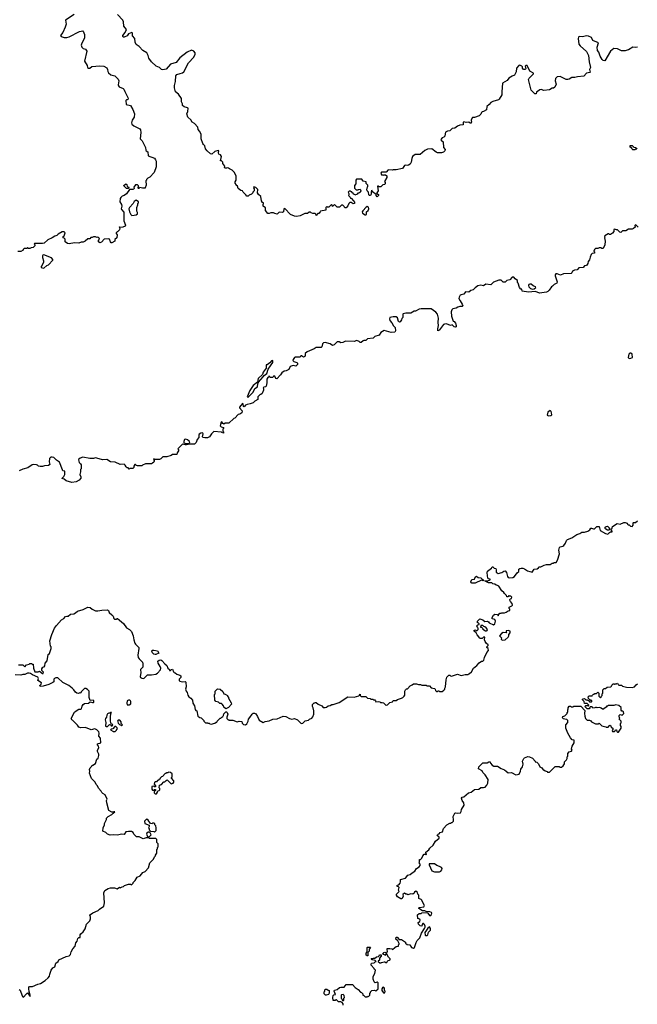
# Model space of a CAD drawing. Extents: x 1862350 to 2057294, y 212041 to 437318.
# Tile 228 of 256: x 2024225 to 2033934, y 306650 to 322138. Entities that reach past the tile are written whole.
import ezdxf

# ---------------------------------------------------------------- set-up
doc = ezdxf.new("R2010")
doc.units = 0

msp = doc.modelspace()

# ---------------------------------------------------------------- linework, layer by layer
at = {"layer": '0CON10XD'}
for points in [[(2025083, 322217), (2024945, 322130), (2024954, 322065), (2024942, 322018), (2024904, 321936), (2024865, 321890), (2024875, 321872), (2024925, 321860), (2024965, 321858), (2025004, 321866), (2025165, 321950), (2025215, 321962), (2025225, 321960), (2025244, 321905), (2025244, 321846), (2025200, 321770), (2025191, 321735), (2025202, 321705), (2025225, 321687), (2025260, 321675), (2025278, 321645), (2025246, 321485), (2025284, 321415), (2025292, 321385), (2025305, 321378), (2025325, 321378), (2025357, 321403), (2025485, 321414), (2025545, 321407), (2025595, 321380), (2025606, 321356), (2025609, 321325), (2025622, 321302), (2025659, 321270), (2025719, 321255), (2025771, 321201), (2025781, 321175), (2025773, 321115), (2025777, 321095), (2025790, 321080), (2025854, 321055), (2025863, 321045), (2025876, 321006), (2025928, 320905), (2025927, 320885), (2025916, 320875), (2025904, 320876), (2025896, 320865), (2025900, 320805), (2025965, 320787), (2026006, 320725), (2026028, 320655), (2026026, 320605), (2025995, 320560), (2025986, 320535), (2025982, 320515), (2025988, 320495), (2026017, 320467), (2026115, 320419), (2026125, 320408), (2026131, 320365), (2026118, 320265), (2026151, 320231), (2026205, 320130), (2026208, 320085), (2026214, 320074), (2026237, 320057), (2026247, 319997), (2026345, 319958), (2026360, 319935), (2026368, 319915), (2026372, 319825), (2026338, 319735), (2026269, 319661), (2026240, 319645), (2026220, 319625), (2026220, 319615), (2026210, 319605), (2026212, 319535), (2026200, 319495), (2026195, 319490), (2026155, 319488), (2026115, 319500), (2026098, 319482), (2026085, 319480), (2026080, 319495), (2026090, 319505), (2026090, 319525), (2026075, 319540), (2026045, 319540), (2026020, 319505), (2026022, 319485), (2026016, 319474), (2026003, 319467), (2025952, 319468), (2025905, 319398), (2025865, 319373), (2025835, 319363), (2025815, 319342), (2025802, 319325), (2025800, 319275), (2025823, 319233)], [(2029270, 319205), (2029255, 319190), (2029215, 319190), (2029175, 319230), (2029145, 319200), (2029138, 319218), (2029125, 319230), (2029085, 319190), (2029065, 319190), (2029052, 319198), (2029040, 319185), (2029038, 319142), (2028952, 319128), (2028950, 319115), (2028925, 319090), (2028912, 319088), (2028885, 319060), (2028878, 319078), (2028865, 319090), (2028835, 319090), (2028805, 319100), (2028795, 319110), (2028775, 319110), (2028752, 319088), (2028705, 319090), (2028635, 319051), (2028575, 319042), (2028545, 319047), (2028481, 319071), (2028395, 319170), (2028380, 319165), (2028370, 319115), (2028357, 319103), (2028305, 319112), (2028275, 319080), (2028235, 319088), (2028215, 319098), (2028175, 319098), (2028145, 319088), (2028128, 319088), (2028088, 319135), (2028088, 319178), (2028050, 319205), (2028050, 319235), (2028058, 319242), (2028060, 319255), (2028044, 319264), (2028025, 319290), (2028017, 319357), (2027977, 319387), (2027963, 319413), (2027968, 319465), (2027958, 319478), (2027935, 319500), (2027905, 319510), (2027900, 319495), (2027910, 319475), (2027910, 319445), (2027890, 319425), (2027888, 319412), (2027868, 319392), (2027832, 319378), (2027815, 319360), (2027795, 319360), (2027780, 319385), (2027740, 319425), (2027730, 319445), (2027703, 319453), (2027660, 319485), (2027647, 319517), (2027630, 319535), (2027630, 319545), (2027610, 319565), (2027610, 319585), (2027630, 319615), (2027630, 319635), (2027627, 319677), (2027602, 319735), (2027565, 319772), (2027525, 319790), (2027510, 319805), (2027485, 319810), (2027475, 319800), (2027455, 319800), (2027442, 319812), (2027450, 319835), (2027420, 319875), (2027420, 319895), (2027395, 319920), (2027380, 319920), (2027398, 319985), (2027382, 320012), (2027354, 320025), (2027349, 320045), (2027353, 320073), (2027345, 320082), (2027295, 320066), (2027245, 320023), (2027226, 320026), (2027170, 320075), (2027147, 320105), (2027136, 320156), (2027112, 320175), (2027105, 320190), (2027080, 320265), (2027077, 320335), (2027054, 320385), (2027033, 320413), (2027023, 320445), (2026974, 320505), (2026935, 320526), (2026914, 320565), (2026868, 320605), (2026853, 320655), (2026868, 320695), (2026871, 320745), (2026864, 320754), (2026808, 320768), (2026786, 320786), (2026782, 320815), (2026768, 320845), (2026766, 320896), (2026721, 320965), (2026675, 321004), (2026660, 321065), (2026660, 321105), (2026674, 321165), (2026679, 321255), (2026695, 321274), (2026749, 321289), (2026785, 321303), (2026805, 321319), (2026881, 321460), (2026965, 321550), (2026982, 321595), (2026982, 321615), (2026965, 321642), (2026925, 321656), (2026860, 321625), (2026742, 321538), (2026684, 321465), (2026595, 321438), (2026525, 321361), (2026475, 321350), (2026455, 321357), (2026424, 321384), (2026369, 321409), (2026295, 321474), (2026253, 321535), (2026243, 321575), (2026224, 321614), (2026161, 321651), (2026101, 321715), (2026058, 321748), (2026041, 321785), (2026035, 321840), (2025997, 321885), (2025996, 321926), (2025987, 321937), (2025935, 321917), (2025913, 321885), (2025869, 321861), (2025855, 321862), (2025845, 321872), (2025845, 321888), (2025885, 321935), (2025902, 321985), (2025860, 322035), (2025856, 322106), (2025845, 322133), (2025760, 322220)], [(2033935, 321708), (2033905, 321702), (2033865, 321708), (2033798, 321662), (2033775, 321660), (2033745, 321647), (2033687, 321647), (2033625, 321679), (2033565, 321687), (2033515, 321642), (2033425, 321490), (2033400, 321495), (2033384, 321514), (2033353, 321563), (2033331, 321625), (2033311, 321655), (2033304, 321705), (2033326, 321776), (2033235, 321810), (2033215, 321858), (2033165, 321879), (2033137, 321883), (2033075, 321870), (2033018, 321872), (2033008, 321862), (2033006, 321844), (2033015, 321753), (2033036, 321726), (2033137, 321637), (2033169, 321575), (2033177, 321475), (2033196, 321385), (2033183, 321355), (2033193, 321315), (2033188, 321305), (2033135, 321298), (2033095, 321252), (2032995, 321240), (2032952, 321228), (2032905, 321228), (2032865, 321203), (2032843, 321197), (2032815, 321198), (2032722, 321242), (2032673, 321237), (2032650, 321215), (2032642, 321175), (2032657, 321125), (2032638, 321075), (2032617, 321063), (2032595, 321060), (2032555, 321032), (2032465, 321023), (2032425, 321038), (2032403, 321037), (2032352, 320998), (2032345, 320970), (2032322, 320972), (2032265, 321030), (2032223, 321195), (2032235, 321220), (2032300, 321285), (2032300, 321295), (2032247, 321327), (2032205, 321418), (2032183, 321417), (2032170, 321405), (2032182, 321365), (2032179, 321361), (2032166, 321354), (2032145, 321353), (2032128, 321375), (2032130, 321395), (2032118, 321408), (2032085, 321420), (2032072, 321418), (2032033, 321377), (2032032, 321318), (2032016, 321284), (2032004, 321266), (2031965, 321250), (2031912, 321218), (2031886, 321184), (2031815, 321140), (2031803, 321005), (2031806, 320955), (2031765, 320890), (2031752, 320878), (2031665, 320852), (2031630, 320835), (2031608, 320802), (2031570, 320775), (2031565, 320722), (2031517, 320693), (2031495, 320690), (2031485, 320680), (2031475, 320650), (2031450, 320625), (2031375, 320602), (2031345, 320600), (2031320, 320565), (2031320, 320545), (2031328, 320535), (2031325, 320512), (2031305, 320510), (2031285, 320528), (2031245, 320522), (2031205, 320530), (2031198, 320522), (2031195, 320482), (2031145, 320477), (2031110, 320465), (2031065, 320430), (2031023, 320427), (2030985, 320392), (2030953, 320387), (2030921, 320369), (2030912, 320345), (2030910, 320305), (2030895, 320288), (2030865, 320280), (2030848, 320255), (2030850, 320245), (2030880, 320215), (2030888, 320125), (2030912, 320095), (2030908, 320075), (2030888, 320055), (2030857, 320043), (2030795, 320046), (2030773, 320055), (2030705, 320109), (2030635, 320100), (2030595, 320078), (2030522, 320018), (2030442, 320018), (2030400, 319985), (2030392, 319952), (2030378, 319895), (2030363, 319867), (2030335, 319848), (2030315, 319842), (2030285, 319848), (2030275, 319842), (2030242, 319798), (2030145, 319778), (2030095, 319778), (2030085, 319772), (2030015, 319778), (2029985, 319740), (2029912, 319738), (2029900, 319725), (2029915, 319700), (2029935, 319700), (2029945, 319690), (2029955, 319700), (2029975, 319700), (2029995, 319680), (2029998, 319655), (2029960, 319595), (2029972, 319575), (2029972, 319558), (2029960, 319545), (2029935, 319540), (2029902, 319508), (2029878, 319508), (2029865, 319520), (2029852, 319518), (2029858, 319445), (2029840, 319415), (2029840, 319405), (2029865, 319390), (2029868, 319375), (2029845, 319352), (2029828, 319375), (2029828, 319388), (2029772, 319432), (2029765, 319450), (2029750, 319445), (2029760, 319435), (2029750, 319425), (2029748, 319395), (2029740, 319375), (2029725, 319370), (2029712, 319385), (2029710, 319425), (2029690, 319445), (2029683, 319463), (2029693, 319507), (2029700, 319515), (2029700, 319535), (2029672, 319562), (2029670, 319585), (2029625, 319600), (2029605, 319628), (2029522, 319628), (2029510, 319615), (2029508, 319555), (2029488, 319532), (2029488, 319488), (2029515, 319460), (2029545, 319460), (2029553, 319467), (2029575, 319470), (2029588, 319445), (2029578, 319422), (2029565, 319420), (2029555, 319410), (2029542, 319408), (2029528, 319392), (2029495, 319380), (2029488, 319388), (2029472, 319392), (2029468, 319408), (2029452, 319412), (2029448, 319428), (2029435, 319430), (2029425, 319440), (2029405, 319440), (2029390, 319425), (2029392, 319412), (2029400, 319405), (2029400, 319385), (2029392, 319372), (2029420, 319345), (2029425, 319330), (2029435, 319330), (2029475, 319290), (2029490, 319265), (2029490, 319245), (2029465, 319240), (2029435, 319260), (2029415, 319260), (2029400, 319245), (2029385, 319210), (2029355, 319180), (2029335, 319180), (2029328, 319198), (2029305, 319220), (2029285, 319220), (2029270, 319205)], [(2033895, 320090), (2033862, 320092), (2033852, 320102), (2033848, 320118), (2033820, 320135), (2033822, 320158), (2033855, 320160), (2033882, 320132), (2033905, 320130), (2033918, 320118), (2033928, 320102), (2033905, 320100), (2033895, 320090)], [(2025935, 319480), (2025903, 319483), (2025862, 319522), (2025862, 319528), (2025892, 319558), (2025910, 319545), (2025912, 319512), (2025940, 319505), (2025935, 319480)], [(2025823, 319233), (2025828, 319205), (2025820, 319165), (2025825, 319150), (2025862, 319112), (2025860, 318975), (2025890, 318905), (2025885, 318892), (2025847, 318873), (2025805, 318870), (2025795, 318880), (2025790, 318875), (2025792, 318862), (2025800, 318855), (2025795, 318830), (2025765, 318800), (2025755, 318800), (2025740, 318785), (2025740, 318775), (2025758, 318755), (2025752, 318708), (2025722, 318678), (2025720, 318655), (2025675, 318630), (2025665, 318630), (2025650, 318645), (2025638, 318688), (2025625, 318690), (2025555, 318688), (2025510, 318640), (2025485, 318628), (2025464, 318645), (2025464, 318666), (2025478, 318685), (2025475, 318700), (2025465, 318710), (2025445, 318718), (2025435, 318712), (2025415, 318720), (2025385, 318720), (2025365, 318710), (2025345, 318710), (2025325, 318690), (2025295, 318692), (2025254, 318656), (2025225, 318640), (2025191, 318639), (2025155, 318623), (2025085, 318630), (2025005, 318610), (2024978, 318618), (2024942, 318642), (2024940, 318685), (2024925, 318700), (2024910, 318705), (2024910, 318725), (2024925, 318740), (2024940, 318785), (2024925, 318800), (2024895, 318800), (2024830, 318765), (2024807, 318743), (2024775, 318733), (2024735, 318704), (2024665, 318677), (2024610, 318625), (2024585, 318617), (2024455, 318620), (2024450, 318605), (2024470, 318585), (2024437, 318553), (2024405, 318550), (2024385, 318540), (2024365, 318540), (2024355, 318550), (2024345, 318550), (2024335, 318540), (2024295, 318540), (2024280, 318525), (2024278, 318512), (2024245, 318490), (2024195, 318490)], [(2025988, 319058), (2026025, 319062), (2026055, 319070), (2026078, 319085), (2026078, 319105), (2026068, 319125), (2026068, 319185), (2026080, 319225), (2026080, 319245), (2026090, 319255), (2026090, 319275), (2026055, 319300), (2026022, 319278), (2026010, 319245), (2025950, 319185), (2025942, 319165), (2025950, 319115), (2025970, 319075), (2025988, 319058)], [(2029665, 319066), (2029675, 319071), (2029676, 319114), (2029704, 319136), (2029714, 319165), (2029707, 319187), (2029687, 319197), (2029670, 319190), (2029618, 319132), (2029609, 319115), (2029614, 319094), (2029655, 319069), (2029665, 319066)], [(2033946, 318876), (2033915, 318908), (2033905, 318910), (2033898, 318902), (2033900, 318875), (2033877, 318853), (2033855, 318842), (2033795, 318842), (2033752, 318818), (2033703, 318817), (2033677, 318793), (2033660, 318795), (2033625, 318830), (2033605, 318830), (2033575, 318842), (2033565, 318840), (2033566, 318804), (2033545, 318778), (2033515, 318760), (2033495, 318760), (2033488, 318768), (2033475, 318770), (2033422, 318738), (2033420, 318725), (2033430, 318715), (2033420, 318705), (2033428, 318655), (2033422, 318598), (2033403, 318547), (2033395, 318540), (2033375, 318540), (2033365, 318550), (2033335, 318550), (2033315, 318540), (2033275, 318540), (2033260, 318525), (2033260, 318515), (2033250, 318505), (2033252, 318492), (2033260, 318485), (2033260, 318465), (2033225, 318458), (2033210, 318445), (2033192, 318405), (2033182, 318358), (2033160, 318335), (2033156, 318304), (2033135, 318270), (2033102, 318268), (2033085, 318240), (2033015, 318237), (2032990, 318205), (2032945, 318198), (2032917, 318183), (2032906, 318154), (2032895, 318143), (2032775, 318140), (2032725, 318120), (2032675, 318142), (2032655, 318140), (2032643, 318127), (2032643, 318107), (2032672, 318015), (2032670, 317995), (2032627, 317973), (2032603, 317947), (2032585, 317938), (2032548, 317885), (2032526, 317864), (2032505, 317853), (2032395, 317837), (2032335, 317862), (2032275, 317858), (2032225, 317852), (2032125, 317870), (2032118, 317898), (2032105, 317900), (2032083, 317923), (2032062, 317992), (2032053, 318003), (2032050, 318035), (2032012, 318062), (2031995, 318090), (2031965, 318090), (2031930, 318045), (2031883, 318037), (2031855, 318010), (2031825, 318010), (2031792, 318042), (2031755, 318042), (2031671, 318009), (2031632, 317968), (2031555, 317978), (2031515, 317950), (2031475, 317960), (2031425, 317950), (2031385, 317922), (2031355, 317888), (2031315, 317878), (2031285, 317850), (2031233, 317857), (2031205, 317820), (2031165, 317812), (2031147, 317803), (2031132, 317775), (2031131, 317751), (2031148, 317715), (2031182, 317665), (2031190, 317635), (2031182, 317628), (2031145, 317627), (2031115, 317617), (2031085, 317598), (2031035, 317590), (2031018, 317575), (2031008, 317545), (2031014, 317474), (2031042, 317395), (2031055, 317390), (2031078, 317365), (2031089, 317329), (2031086, 317305), (2031075, 317300), (2031054, 317304), (2031025, 317336), (2030995, 317326), (2030935, 317354), (2030902, 317348), (2030885, 317342), (2030825, 317258), (2030815, 317248), (2030800, 317245), (2030797, 317275), (2030810, 317325), (2030804, 317375), (2030808, 317445), (2030793, 317505), (2030765, 317537), (2030695, 317588), (2030675, 317592), (2030655, 317588), (2030535, 317588), (2030505, 317582), (2030447, 317553), (2030428, 317552), (2030375, 317522), (2030295, 317520), (2030255, 317510), (2030250, 317505), (2030247, 317453), (2030232, 317438), (2030228, 317415), (2030207, 317383), (2030195, 317382), (2030182, 317392), (2030166, 317446), (2030145, 317463), (2030094, 317464), (2030045, 317451), (2030036, 317435), (2030044, 317405), (2030077, 317367), (2030102, 317322), (2030128, 317295), (2030132, 317245), (2030120, 317225), (2030065, 317220), (2029955, 317248), (2029904, 317216), (2029874, 317176), (2029810, 317155), (2029782, 317128), (2029695, 317116), (2029665, 317093), (2029635, 317092), (2029624, 317086), (2029595, 317058), (2029575, 317060), (2029560, 317075), (2029525, 317090), (2029485, 317078), (2029345, 317082), (2029305, 317060), (2029275, 317054), (2029245, 317070), (2029215, 317069), (2029167, 317023)], [(2024605, 318232), (2024649, 318271), (2024676, 318284), (2024747, 318355), (2024747, 318365), (2024725, 318390), (2024605, 318438), (2024590, 318435), (2024582, 318425), (2024582, 318395), (2024598, 318345), (2024598, 318325), (2024580, 318275), (2024560, 318255), (2024565, 318240), (2024605, 318232)], [(2032288, 317898), (2032315, 317902), (2032337, 317923), (2032332, 317935), (2032295, 317950), (2032265, 317978), (2032245, 317979), (2032230, 317970), (2032226, 317955), (2032230, 317935), (2032255, 317910), (2032288, 317898)], [(2029167, 317023), (2029145, 317012), (2029105, 317038), (2029025, 317058), (2029000, 317055), (2028983, 317037), (2028977, 316993), (2028965, 316980), (2028885, 316982), (2028855, 316962), (2028745, 316913), (2028714, 316886), (2028712, 316855), (2028705, 316840), (2028685, 316832), (2028655, 316853), (2028645, 316850), (2028635, 316832), (2028625, 316828), (2028605, 316832), (2028593, 316827), (2028555, 316830), (2028545, 316824), (2028522, 316795), (2028520, 316775), (2028533, 316763), (2028580, 316745), (2028590, 316735), (2028590, 316715), (2028565, 316690), (2028525, 316700), (2028475, 316682), (2028455, 316638), (2028415, 316612), (2028385, 316610), (2028345, 316582), (2028325, 316550), (2028265, 316490), (2028250, 316495), (2028235, 316530), (2028215, 316530), (2028205, 316510), (2028185, 316508), (2028168, 316508), (2028148, 316528), (2028142, 316528), (2028138, 316512), (2028125, 316510), (2028108, 316485), (2028112, 316425), (2028100, 316375), (2028088, 316362), (2028065, 316360), (2028052, 316348), (2028060, 316335), (2028060, 316305), (2028052, 316298), (2028035, 316260), (2028017, 316243), (2028002, 316238), (2027970, 316205), (2027970, 316165), (2027920, 316135), (2027895, 316112), (2027850, 316095), (2027800, 316085), (2027777, 316073), (2027755, 316050), (2027742, 316052), (2027740, 316095), (2027725, 316100), (2027703, 316067), (2027680, 316045), (2027680, 316035), (2027720, 315985), (2027718, 315955), (2027685, 315932), (2027662, 315928), (2027605, 315870), (2027590, 315865), (2027515, 315790), (2027455, 315790), (2027435, 315778), (2027417, 315787), (2027405, 315810), (2027390, 315805), (2027378, 315748), (2027393, 315733), (2027430, 315725), (2027430, 315705), (2027420, 315695), (2027420, 315665), (2027430, 315655), (2027428, 315632), (2027402, 315642), (2027395, 315650), (2027275, 315660), (2027238, 315625), (2027210, 315575), (2027175, 315562), (2027135, 315562), (2027108, 315568), (2027098, 315578), (2027107, 315625), (2027102, 315635), (2027095, 315640), (2027074, 315636), (2027045, 315620), (2027040, 315605), (2027042, 315568), (2027017, 315533), (2027000, 315485), (2026975, 315460), (2026905, 315462), (2026845, 315448), (2026825, 315448), (2026785, 315460), (2026710, 315385), (2026720, 315375), (2026720, 315355), (2026700, 315325), (2026695, 315300), (2026625, 315298), (2026607, 315283), (2026537, 315263), (2026475, 315260), (2026445, 315230), (2026425, 315222), (2026352, 315222), (2026335, 315230), (2026330, 315215), (2026338, 315208), (2026338, 315195), (2026332, 315178), (2026315, 315160), (2026297, 315153), (2026205, 315150), (2026155, 315130), (2026145, 315120), (2026125, 315118), (2026078, 315118), (2026063, 315123), (2026045, 315140), (2026035, 315140), (2026020, 315115), (2026020, 315095), (2026005, 315080), (2025955, 315080), (2025945, 315070), (2025928, 315088), (2025915, 315090), (2025897, 315107), (2025885, 315130), (2025865, 315148), (2025805, 315142), (2025725, 315178), (2025650, 315185), (2025595, 315218), (2025527, 315213), (2025475, 315232), (2025415, 315248), (2025385, 315238), (2025325, 315238), (2025215, 315258), (2025175, 315242), (2025154, 315226), (2025150, 315215), (2025160, 315175), (2025183, 315153), (2025190, 315135), (2025190, 315075), (2025180, 315065), (2025183, 315025), (2025169, 314985), (2025187, 314945), (2025187, 314927), (2025162, 314895), (2025115, 314869), (2025045, 314859), (2024955, 314883), (2024925, 314910), (2024895, 314920), (2024893, 314927), (2024918, 314952), (2024932, 314985), (2024934, 315034), (2024905, 315043), (2024896, 315055), (2024849, 315179), (2024805, 315207), (2024759, 315249), (2024735, 315256), (2024715, 315254), (2024694, 315236), (2024688, 315185), (2024697, 315143), (2024677, 315123), (2024615, 315118), (2024585, 315108), (2024545, 315108), (2024523, 315113), (2024505, 315130), (2024487, 315137), (2024445, 315142), (2024420, 315135), (2024352, 315088), (2024273, 315067), (2024215, 315042)], [(2033805, 316810), (2033835, 316812), (2033858, 316825), (2033853, 316875), (2033835, 316892), (2033815, 316892), (2033803, 316877), (2033792, 316825), (2033805, 316810)], [(2027815, 316200), (2027893, 316277), (2027924, 316336), (2027962, 316365), (2027968, 316412), (2027980, 316435), (2028055, 316520), (2028067, 316543), (2028110, 316575), (2028129, 316641), (2028203, 316745), (2028207, 316777), (2028185, 316772), (2028158, 316742), (2028115, 316710), (2028102, 316708), (2028098, 316655), (2028054, 316595), (2028042, 316558), (2027975, 316492), (2027962, 316438), (2027897, 316385), (2027842, 316305), (2027802, 316205), (2027815, 316200)], [(2032536, 315906), (2032575, 315910), (2032590, 315925), (2032587, 315955), (2032582, 315975), (2032565, 315988), (2032526, 315964), (2032519, 315919), (2032536, 315906)], [(2026885, 315470), (2026900, 315485), (2026890, 315510), (2026865, 315529), (2026835, 315541), (2026815, 315533), (2026803, 315505), (2026803, 315483), (2026835, 315472), (2026885, 315470)], [(2025674, 312774), (2025692, 312755), (2025705, 312720), (2025715, 312710), (2025745, 312710), (2025752, 312718), (2025765, 312720), (2025855, 312642), (2025904, 312574), (2025950, 312545), (2025980, 312515), (2026007, 312447), (2026018, 312385), (2026035, 312330), (2026044, 312314), (2026098, 312265), (2026100, 312245), (2026084, 312144), (2026087, 312107), (2026102, 312082), (2026155, 312032), (2026163, 312005), (2026162, 311955), (2026122, 311915), (2026128, 311865), (2026120, 311805), (2026125, 311792), (2026145, 311781), (2026175, 311777), (2026235, 311834), (2026295, 311831), (2026365, 311842), (2026392, 311858), (2026438, 311912), (2026442, 311935), (2026434, 311965), (2026401, 312015), (2026398, 312045), (2026415, 312062), (2026445, 312068), (2026459, 312059), (2026504, 312004), (2026538, 311978), (2026555, 311940), (2026580, 311915), (2026582, 311902), (2026595, 311900), (2026612, 311918), (2026625, 311920), (2026642, 311882), (2026655, 311870), (2026670, 311865), (2026693, 311843), (2026745, 311828), (2026760, 311815), (2026758, 311792), (2026733, 311767), (2026732, 311745), (2026745, 311733), (2026780, 311725), (2026825, 311730), (2026837, 311717), (2026840, 311645), (2026832, 311605), (2026842, 311575), (2026858, 311555), (2026868, 311515), (2026882, 311485), (2026916, 311466), (2026942, 311435), (2026948, 311388), (2026972, 311345), (2026982, 311285), (2026995, 311270), (2027010, 311265), (2027025, 311180), (2027055, 311160), (2027080, 311155), (2027120, 311115), (2027122, 311102), (2027145, 311080), (2027175, 311080), (2027183, 311073), (2027205, 311070), (2027215, 311060), (2027235, 311058), (2027295, 311070), (2027315, 311090), (2027325, 311090), (2027330, 311105), (2027375, 311150), (2027388, 311152), (2027402, 311168), (2027420, 311175), (2027422, 311188), (2027430, 311195), (2027432, 311218), (2027465, 311250), (2027475, 311250), (2027485, 311240), (2027498, 311215), (2027480, 311165), (2027480, 311145), (2027495, 311130), (2027505, 311130), (2027515, 311120), (2027575, 311120), (2027645, 311092), (2027675, 311102), (2027715, 311100), (2027722, 311072), (2027745, 311050), (2027775, 311048), (2027796, 311064), (2027818, 311105), (2027823, 311137), (2027845, 311160), (2027877, 311213), (2027895, 311228), (2027915, 311228), (2027935, 311218), (2027966, 311176), (2027991, 311121), (2028055, 311082), (2028083, 311097), (2028145, 311108), (2028203, 311137), (2028275, 311138), (2028365, 311180), (2028409, 311179), (2028466, 311146), (2028503, 311137), (2028545, 311148), (2028590, 311125), (2028619, 311099), (2028645, 311072), (2028662, 311068), (2028676, 311074), (2028713, 311107), (2028765, 311120), (2028783, 311137), (2028815, 311150), (2028835, 311170), (2028848, 311215), (2028848, 311265), (2028838, 311315), (2028828, 311335), (2028830, 311365), (2028855, 311390), (2028865, 311390), (2028875, 311400), (2028888, 311398), (2028915, 311370), (2028973, 311343), (2028995, 311320), (2029025, 311318), (2029050, 311325), (2029073, 311347), (2029105, 311352), (2029133, 311367), (2029155, 311368), (2029245, 311400), (2029385, 311488), (2029485, 311482), (2029557, 311503), (2029568, 311512), (2029575, 311530), (2029580, 311505), (2029595, 311490), (2029665, 311490), (2029693, 311463), (2029735, 311458), (2029745, 311450), (2029775, 311450), (2029785, 311440), (2029807, 311437), (2029820, 311425), (2029825, 311410), (2029865, 311412), (2029885, 311410), (2029895, 311400), (2029925, 311400), (2029945, 311390), (2029985, 311350), (2029992, 311358), (2030008, 311362), (2030045, 311400), (2030085, 311410), (2030095, 311430), (2030145, 311430), (2030163, 311447), (2030227, 311463), (2030250, 311475), (2030270, 311495), (2030277, 311513), (2030282, 311575), (2030290, 311595), (2030305, 311610), (2030320, 311615), (2030365, 311660), (2030397, 311673), (2030415, 311690), (2030465, 311690), (2030495, 311680), (2030525, 311680), (2030545, 311670), (2030615, 311670), (2030625, 311660), (2030667, 311657), (2030695, 311630), (2030745, 311620), (2030758, 311608), (2030760, 311585), (2030775, 311570), (2030795, 311570), (2030805, 311580), (2030815, 311580), (2030825, 311570), (2030865, 311570), (2030895, 311590), (2030910, 311605), (2030910, 311625), (2030920, 311645), (2030928, 311755), (2030942, 311795), (2030970, 311825), (2030987, 311827), (2031000, 311815), (2031015, 311813), (2031105, 311842), (2031165, 311824), (2031227, 311837), (2031272, 311838), (2031285, 311850), (2031298, 311852), (2031329, 311881), (2031358, 311935), (2031412, 311978), (2031447, 312023), (2031485, 312048), (2031505, 312050), (2031520, 312065), (2031530, 312105), (2031571, 312185), (2031594, 312215), (2031590, 312245), (2031570, 312265), (2031570, 312275), (2031590, 312295), (2031590, 312305), (2031564, 312324), (2031543, 312355), (2031532, 312385), (2031535, 312427), (2031515, 312427), (2031497, 312403), (2031463, 312403), (2031450, 312415), (2031450, 312425), (2031415, 312460), (2031400, 312495), (2031372, 312522), (2031370, 312535), (2031395, 312540), (2031402, 312532), (2031415, 312530), (2031430, 312545), (2031430, 312565), (2031420, 312575), (2031410, 312605), (2031425, 312620), (2031448, 312622), (2031450, 312635), (2031435, 312650), (2031422, 312652), (2031420, 312675), (2031458, 312712), (2031507, 312697), (2031535, 312670), (2031577, 312677), (2031595, 312668), (2031608, 312648), (2031675, 312620), (2031692, 312635), (2031706, 312675), (2031694, 312704), (2031652, 312715), (2031650, 312735), (2031671, 312769), (2031693, 312787), (2031735, 312780), (2031745, 312760), (2031752, 312778), (2031775, 312800), (2031795, 312800), (2031805, 312810), (2031845, 312810), (2031875, 312820), (2031905, 312840), (2031930, 312845), (2031930, 312865), (2031920, 312875), (2031922, 312895), (2031963, 312917), (2031972, 312928), (2031967, 312957), (2031940, 312985), (2031938, 312998), (2031930, 313005), (2031932, 313018), (2031942, 313028), (2031958, 313032), (2031960, 313055), (2031945, 313070), (2031925, 313070), (2031915, 313080), (2031898, 313062), (2031882, 313062), (2031878, 313078), (2031845, 313110), (2031836, 313126), (2031804, 313154), (2031756, 313226), (2031735, 313240), (2031715, 313242), (2031695, 313258), (2031665, 313262), (2031645, 313278), (2031595, 313278), (2031540, 313305), (2031545, 313310), (2031585, 313310), (2031620, 313325), (2031620, 313335), (2031593, 313343), (2031582, 313355), (2031574, 313435), (2031581, 313465), (2031640, 313510), (2031655, 313532), (2031662, 313532), (2031685, 313512), (2031708, 313505), (2031717, 313485), (2031718, 313448), (2031745, 313428), (2031806, 313444), (2031835, 313463), (2031855, 313467), (2031880, 313440), (2031895, 313378), (2031905, 313362), (2031925, 313357), (2031976, 313364), (2032003, 313377), (2032045, 313438), (2032071, 313459), (2032072, 313495), (2032085, 313503), (2032109, 313511), (2032135, 313510), (2032161, 313501), (2032208, 313468), (2032282, 313448), (2032313, 313497), (2032362, 313498), (2032380, 313515), (2032385, 313530), (2032417, 313533), (2032472, 313558), (2032505, 313570), (2032565, 313570), (2032595, 313590), (2032615, 313590), (2032625, 313600), (2032658, 313602), (2032680, 313635), (2032710, 313735), (2032702, 313795), (2032713, 313837), (2032723, 313847), (2032764, 313856), (2032781, 313869), (2032807, 313905), (2032822, 313948), (2032835, 313963), (2032904, 313986), (2032985, 314042), (2033030, 314055), (2033063, 314077), (2033105, 314076), (2033155, 314090), (2033187, 314113), (2033205, 314138), (2033215, 314140), (2033245, 314128), (2033262, 314128), (2033300, 314165), (2033335, 314168), (2033348, 314105), (2033435, 314057), (2033473, 314047), (2033495, 314070), (2033505, 314070), (2033515, 314080), (2033538, 314082), (2033540, 314095), (2033522, 314112), (2033520, 314125), (2033538, 314142), (2033542, 314168), (2033618, 314212), (2033665, 314202), (2033723, 314227), (2033745, 314228), (2033775, 314220), (2033782, 314202), (2033792, 314192), (2033805, 314190), (2033825, 314170), (2033852, 314168), (2033868, 314185), (2033870, 314225), (2033875, 314230), (2033905, 314230), (2033935, 314257)], [(2033485, 314110), (2033465, 314110), (2033440, 314125), (2033430, 314135), (2033430, 314155), (2033445, 314168), (2033465, 314170), (2033490, 314145), (2033492, 314132), (2033500, 314125), (2033485, 314110)], [(2031335, 313272), (2031322, 313282), (2031318, 313295), (2031335, 313332), (2031375, 313338), (2031385, 313368), (2031405, 313382), (2031433, 313363), (2031477, 313357), (2031520, 313315), (2031505, 313310), (2031498, 313318), (2031485, 313320), (2031385, 313274), (2031335, 313272)], [(2024205, 311990), (2024275, 311990), (2024305, 311960), (2024332, 311988), (2024372, 311998), (2024385, 312010), (2024415, 312010), (2024422, 312002), (2024438, 311998), (2024442, 311935), (2024465, 311880), (2024515, 311880), (2024535, 311888), (2024582, 311852), (2024596, 311854), (2024600, 311875), (2024573, 311903), (2024573, 311925), (2024587, 311953), (2024609, 311961), (2024618, 311972), (2024626, 312015), (2024658, 312052), (2024672, 312155), (2024695, 312170), (2024720, 312245), (2024720, 312275), (2024710, 312285), (2024698, 312365), (2024728, 312465), (2024772, 312565), (2024805, 312610), (2024884, 312696), (2024919, 312721), (2024945, 312748), (2024965, 312758), (2024985, 312758), (2025025, 312788), (2025075, 312794), (2025104, 312806), (2025136, 312834), (2025225, 312862), (2025295, 312897), (2025335, 312890), (2025363, 312863), (2025418, 312838), (2025455, 312838), (2025515, 312852), (2025605, 312856), (2025619, 312845), (2025631, 312811), (2025674, 312774)], [(2031565, 312523), (2031575, 312530), (2031578, 312545), (2031560, 312570), (2031538, 312588), (2031522, 312592), (2031505, 312610), (2031472, 312608), (2031470, 312585), (2031485, 312580), (2031500, 312565), (2031505, 312550), (2031550, 312525), (2031565, 312523)], [(2031815, 312379), (2031855, 312382), (2031902, 312425), (2031912, 312445), (2031913, 312467), (2031937, 312495), (2031935, 312518), (2031905, 312530), (2031875, 312527), (2031872, 312502), (2031878, 312492), (2031825, 312498), (2031800, 312485), (2031770, 312445), (2031797, 312417), (2031796, 312395), (2031805, 312384), (2031815, 312379)], [(2026355, 312150), (2026336, 312156), (2026311, 312181), (2026300, 312205), (2026305, 312220), (2026335, 312222), (2026389, 312209), (2026410, 312175), (2026365, 312154), (2026355, 312150)], [(2024215, 306882), (2024230, 306875), (2024262, 306785), (2024275, 306768), (2024285, 306762), (2024325, 306812), (2024345, 306828), (2024388, 306772), (2024392, 306795), (2024374, 306854), (2024367, 306895), (2024370, 306925), (2024385, 306932), (2024425, 306928), (2024510, 306965), (2024550, 306975), (2024625, 307022), (2024672, 307068), (2024693, 307095), (2024697, 307125), (2024718, 307185), (2024744, 307226), (2024775, 307240), (2024792, 307295), (2024828, 307325), (2024841, 307349), (2024955, 307403), (2025000, 307415), (2025022, 307435), (2025032, 307475), (2025058, 307525), (2025097, 307565), (2025108, 307615), (2025127, 307645), (2025140, 307685), (2025155, 307700), (2025178, 307702), (2025178, 307745), (2025185, 307760), (2025225, 307790), (2025252, 307838), (2025275, 307910), (2025327, 307963), (2025337, 307997), (2025338, 308025), (2025330, 308045), (2025337, 308063), (2025375, 308090), (2025460, 308125), (2025481, 308149), (2025547, 308195), (2025558, 308245), (2025548, 308405), (2025565, 308438), (2025617, 308473), (2025655, 308480), (2025715, 308480), (2025755, 308468), (2025795, 308490), (2025807, 308483), (2025835, 308500), (2025855, 308502), (2025875, 308518), (2025938, 308542), (2025965, 308540), (2025985, 308530), (2026010, 308555), (2026010, 308565), (2026038, 308595), (2026071, 308649), (2026119, 308671), (2026160, 308725), (2026195, 308740), (2026250, 308795), (2026270, 308875), (2026330, 308935), (2026342, 308968), (2026360, 308985), (2026360, 308995), (2026380, 309025), (2026380, 309085), (2026390, 309095), (2026392, 309118), (2026400, 309125), (2026400, 309175), (2026380, 309195), (2026380, 309245), (2026365, 309260), (2026265, 309260), (2026255, 309270), (2026215, 309270), (2026165, 309252), (2026102, 309282), (2026060, 309285), (2026020, 309325), (2026010, 309355), (2025985, 309370), (2025935, 309370), (2025895, 309362), (2025865, 309322), (2025825, 309327), (2025786, 309314), (2025755, 309308), (2025705, 309318), (2025645, 309310), (2025607, 309327), (2025580, 309355), (2025530, 309375), (2025538, 309425), (2025558, 309475), (2025558, 309495), (2025588, 309555), (2025592, 309578), (2025618, 309605), (2025672, 309635), (2025692, 309658), (2025720, 309675), (2025705, 309680), (2025695, 309670), (2025675, 309670), (2025625, 309700), (2025593, 309817), (2025590, 309855), (2025598, 309875), (2025568, 309945), (2025530, 309965), (2025515, 309980), (2025508, 310005), (2025465, 310050), (2025448, 310085), (2025428, 310105), (2025412, 310145), (2025355, 310200), (2025322, 310285), (2025328, 310315), (2025322, 310345), (2025335, 310370), (2025360, 310395), (2025365, 310410), (2025375, 310410), (2025415, 310440), (2025440, 310505), (2025457, 310523), (2025470, 310565), (2025470, 310585), (2025450, 310625), (2025450, 310645), (2025468, 310685), (2025462, 310712), (2025450, 310725), (2025450, 310745), (2025500, 310765), (2025494, 310835), (2025468, 310868), (2025472, 310915), (2025468, 310935), (2025440, 310965), (2025405, 310982), (2025348, 310968), (2025258, 311002), (2025185, 310998), (2025155, 311008), (2025133, 311043), (2025055, 311120), (2025044, 311124), (2025032, 311145), (2025087, 311243), (2025115, 311268), (2025155, 311290), (2025185, 311290), (2025195, 311300), (2025208, 311342), (2025225, 311368), (2025245, 311380), (2025305, 311387), (2025335, 311410), (2025367, 311397), (2025385, 311398), (2025392, 311405), (2025392, 311422), (2025382, 311432), (2025335, 311430), (2025318, 311478), (2025316, 311575), (2025293, 311603), (2025265, 311617), (2025245, 311618), (2025190, 311565), (2025188, 311552), (2025178, 311542), (2025168, 311548), (2025145, 311540), (2025125, 311542), (2025101, 311561), (2025076, 311596), (2025048, 311625), (2024996, 311666), (2024905, 311712), (2024824, 311786), (2024794, 311786), (2024770, 311775), (2024760, 311765), (2024760, 311725), (2024747, 311713), (2024685, 311682), (2024595, 311652), (2024545, 311650), (2024540, 311665), (2024563, 311687), (2024570, 311705), (2024512, 311742), (2024518, 311775), (2024508, 311795), (2024425, 311830), (2024394, 311854), (2024375, 311861), (2024345, 311861), (2024305, 311838), (2024275, 311838), (2024245, 311828), (2024155, 311830)], [(2030543, 307767), (2030590, 307840), (2030600, 307865), (2030599, 307879), (2030590, 307905), (2030575, 307920), (2030565, 307920), (2030550, 307905), (2030545, 307880), (2030522, 307882), (2030492, 307912), (2030490, 307935), (2030515, 307952), (2030522, 307975), (2030515, 307988), (2030482, 308002), (2030480, 308055), (2030505, 308080), (2030535, 308080), (2030545, 308090), (2030625, 308092), (2030635, 308090), (2030675, 308043), (2030700, 308065), (2030704, 308085), (2030699, 308095), (2030675, 308106), (2030615, 308110), (2030595, 308122), (2030555, 308120), (2030500, 308155), (2030500, 308165), (2030508, 308172), (2030580, 308185), (2030588, 308205), (2030550, 308275), (2030548, 308288), (2030538, 308298), (2030502, 308312), (2030500, 308365), (2030483, 308383), (2030478, 308408), (2030455, 308430), (2030434, 308416), (2030425, 308400), (2030405, 308382), (2030375, 308390), (2030325, 308372), (2030315, 308380), (2030293, 308383), (2030272, 308398), (2030250, 308375), (2030252, 308345), (2030232, 308308), (2030215, 308308), (2030165, 308338), (2030148, 308365), (2030150, 308385), (2030190, 308425), (2030180, 308445), (2030190, 308485), (2030178, 308498), (2030160, 308505), (2030160, 308525), (2030185, 308530), (2030207, 308553), (2030212, 308575), (2030210, 308615), (2030288, 308632), (2030325, 308680), (2030365, 308690), (2030395, 308720), (2030437, 308743), (2030462, 308785), (2030506, 308814), (2030520, 308835), (2030520, 308855), (2030500, 308875), (2030510, 308885), (2030512, 308928), (2030525, 308930), (2030545, 308950), (2030560, 308985), (2030585, 309010), (2030605, 309010), (2030615, 309000), (2030620, 309015), (2030610, 309025), (2030610, 309045), (2030659, 309081), (2030672, 309105), (2030726, 309154), (2030762, 309215), (2030820, 309265), (2030818, 309278), (2030790, 309305), (2030792, 309318), (2030802, 309328), (2030818, 309332), (2030835, 309350), (2030870, 309365), (2030890, 309415), (2030940, 309475), (2030985, 309500), (2031005, 309500), (2031015, 309510), (2031025, 309510), (2031045, 309530), (2031047, 309553), (2031037, 309605), (2031064, 309656), (2031075, 309663), (2031115, 309658), (2031157, 309663), (2031167, 309683), (2031172, 309715), (2031210, 309785), (2031207, 309817), (2031182, 309855), (2031170, 309895), (2031183, 309907), (2031208, 309912), (2031280, 309975), (2031325, 309988), (2031375, 310030), (2031445, 310032), (2031475, 310060), (2031515, 310060), (2031542, 310068), (2031570, 310095), (2031582, 310128), (2031590, 310185), (2031545, 310262), (2031507, 310297), (2031495, 310320), (2031440, 310355), (2031442, 310388), (2031505, 310450), (2031575, 310448), (2031598, 310462), (2031622, 310462), (2031628, 310445), (2031655, 310410), (2031678, 310398), (2031735, 310398), (2031795, 310358), (2031845, 310340), (2031875, 310318), (2031905, 310292), (2031955, 310298), (2032025, 310262), (2032075, 310270), (2032098, 310315), (2032105, 310350), (2032127, 310383), (2032142, 310428), (2032132, 310475), (2032150, 310515), (2032163, 310527), (2032215, 310548), (2032240, 310545), (2032285, 310522), (2032330, 310475), (2032330, 310465), (2032357, 310457), (2032383, 310433), (2032404, 310384), (2032435, 310370), (2032455, 310340), (2032465, 310340), (2032485, 310320), (2032515, 310310), (2032525, 310300), (2032555, 310300), (2032645, 310390), (2032705, 310390), (2032715, 310380), (2032745, 310380), (2032768, 310402), (2032790, 310435), (2032790, 310465), (2032820, 310495), (2032830, 310515), (2032830, 310545), (2032840, 310555), (2032843, 310597), (2032865, 310620), (2032898, 310632), (2032910, 310645), (2032900, 310665), (2032908, 310712), (2032940, 310765), (2032940, 310805), (2032912, 310812), (2032885, 310840), (2032842, 310915), (2032812, 310995), (2032812, 311045), (2032840, 311085), (2032840, 311115), (2032825, 311130), (2032793, 311133), (2032772, 311142), (2032760, 311155), (2032762, 311178), (2032795, 311190), (2032830, 311225), (2032832, 311238), (2032840, 311245), (2032840, 311285), (2032850, 311295), (2032850, 311315), (2032865, 311340), (2032885, 311340), (2032895, 311330), (2032925, 311330), (2032935, 311340), (2033048, 311338), (2033112, 311272), (2033102, 311225), (2033108, 311185), (2033120, 311145), (2033145, 311120), (2033185, 311118), (2033205, 311110), (2033212, 311092), (2033225, 311090), (2033275, 311060), (2033325, 311060), (2033335, 311070), (2033348, 311058), (2033375, 311030), (2033437, 311017), (2033445, 311010), (2033475, 311010), (2033505, 311040), (2033518, 311028), (2033522, 311012), (2033550, 310995), (2033550, 310975), (2033540, 310955), (2033545, 310940), (2033575, 310940), (2033588, 310952), (2033592, 310968), (2033605, 310970), (2033612, 310942), (2033625, 310930), (2033638, 310932), (2033680, 310995), (2033678, 311022), (2033670, 311035), (2033670, 311065), (2033680, 311075), (2033680, 311105), (2033650, 311135), (2033652, 311148), (2033660, 311155), (2033650, 311165), (2033650, 311195), (2033665, 311210), (2033695, 311200), (2033720, 311225), (2033718, 311248), (2033705, 311260), (2033692, 311262), (2033680, 311275), (2033678, 311318), (2033645, 311350), (2033595, 311360), (2033565, 311352), (2033475, 311350), (2033465, 311340), (2033452, 311338), (2033448, 311322), (2033432, 311318), (2033405, 311290), (2033385, 311290), (2033368, 311308), (2033345, 311318), (2033305, 311312), (2033295, 311320), (2033275, 311320), (2033267, 311313), (2033235, 311310), (2033225, 311330), (2033195, 311330), (2033190, 311315), (2033175, 311300), (2033145, 311300), (2033110, 311335), (2033125, 311350), (2033155, 311350), (2033165, 311340), (2033170, 311355), (2033145, 311380), (2033102, 311382), (2033100, 311415), (2033075, 311440), (2033075, 311450), (2033083, 311457), (2033105, 311458), (2033125, 311440), (2033145, 311440), (2033152, 311432), (2033168, 311428), (2033185, 311410), (2033215, 311410), (2033220, 311415), (2033218, 311428), (2033205, 311430), (2033172, 311452), (2033168, 311468), (2033160, 311475), (2033162, 311488), (2033178, 311502), (2033225, 311500), (2033230, 311515), (2033245, 311530), (2033255, 311530), (2033265, 311540), (2033295, 311540), (2033315, 311560), (2033330, 311545), (2033330, 311495), (2033355, 311470), (2033368, 311482), (2033372, 311498), (2033380, 311505), (2033380, 311535), (2033390, 311545), (2033392, 311598), (2033413, 311617), (2033435, 311620), (2033463, 311637), (2033517, 311643), (2033530, 311655), (2033532, 311668), (2033555, 311690), (2033565, 311690), (2033575, 311680), (2033585, 311690), (2033605, 311690), (2033612, 311698), (2033625, 311700), (2033632, 311682), (2033645, 311670), (2033685, 311670), (2033703, 311653), (2033765, 311640), (2033855, 311632), (2033888, 311642), (2033914, 311676), (2033935, 311692)], [(2027465, 311300), (2027432, 311322), (2027427, 311347), (2027410, 311370), (2027395, 311380), (2027373, 311383), (2027352, 311402), (2027310, 311415), (2027292, 311435), (2027290, 311525), (2027300, 311535), (2027300, 311575), (2027335, 311610), (2027378, 311608), (2027418, 311568), (2027432, 311532), (2027455, 311530), (2027490, 311505), (2027490, 311495), (2027510, 311475), (2027510, 311465), (2027552, 311392), (2027555, 311370), (2027509, 311321), (2027475, 311302), (2027465, 311300)], [(2025915, 311360), (2025945, 311362), (2025972, 311378), (2025972, 311412), (2025966, 311426), (2025955, 311432), (2025935, 311432), (2025917, 311423), (2025908, 311385), (2025915, 311360)], [(2025585, 311018), (2025605, 311022), (2025635, 311050), (2025658, 311048), (2025665, 311030), (2025678, 311032), (2025690, 311045), (2025678, 311058), (2025662, 311062), (2025650, 311105), (2025650, 311195), (2025660, 311205), (2025660, 311225), (2025670, 311240), (2025655, 311240), (2025645, 311230), (2025625, 311230), (2025618, 311222), (2025605, 311220), (2025593, 311197), (2025590, 311165), (2025572, 311145), (2025570, 311125), (2025580, 311085), (2025572, 311025), (2025585, 311018)], [(2025725, 310940), (2025748, 310962), (2025752, 310978), (2025760, 310985), (2025758, 310998), (2025735, 311020), (2025722, 311018), (2025688, 310982), (2025665, 310980), (2025650, 310965), (2025688, 310948), (2025695, 310940), (2025725, 310940)], [(2025825, 311030), (2025840, 311045), (2025820, 311065), (2025820, 311095), (2025797, 311117), (2025772, 311118), (2025760, 311105), (2025770, 311095), (2025772, 311072), (2025792, 311052), (2025808, 311048), (2025825, 311030)], [(2026375, 309962), (2026390, 309985), (2026392, 309998), (2026402, 310008), (2026418, 310012), (2026430, 310025), (2026430, 310045), (2026420, 310055), (2026422, 310098), (2026455, 310110), (2026492, 310148), (2026505, 310150), (2026525, 310170), (2026535, 310170), (2026545, 310180), (2026605, 310120), (2026635, 310130), (2026650, 310145), (2026650, 310165), (2026610, 310205), (2026612, 310218), (2026620, 310225), (2026620, 310275), (2026598, 310298), (2026565, 310300), (2026555, 310290), (2026535, 310290), (2026528, 310282), (2026512, 310278), (2026468, 310232), (2026455, 310230), (2026432, 310208), (2026428, 310192), (2026412, 310188), (2026408, 310172), (2026392, 310168), (2026375, 310150), (2026355, 310150), (2026343, 310137), (2026340, 310115), (2026360, 310085), (2026358, 310072), (2026345, 310070), (2026335, 310080), (2026302, 310078), (2026300, 310035), (2026315, 310020), (2026335, 310020), (2026345, 310030), (2026358, 310028), (2026358, 310012), (2026340, 309995), (2026340, 309975), (2026355, 309962), (2026375, 309962)], [(2026345, 309360), (2026370, 309385), (2026372, 309425), (2026367, 309457), (2026350, 309475), (2026348, 309488), (2026335, 309500), (2026315, 309500), (2026305, 309490), (2026282, 309492), (2026246, 309546), (2026225, 309560), (2026212, 309558), (2026188, 309532), (2026190, 309495), (2026258, 309468), (2026260, 309445), (2026252, 309425), (2026260, 309415), (2026262, 309392), (2026282, 309372), (2026335, 309370), (2026345, 309360)], [(2026255, 309280), (2026290, 309315), (2026278, 309348), (2026265, 309360), (2026245, 309360), (2026225, 309340), (2026220, 309325), (2026232, 309292), (2026242, 309282), (2026255, 309280)], [(2030745, 308734), (2030825, 308734), (2030847, 308743), (2030862, 308765), (2030864, 308785), (2030855, 308800), (2030825, 308820), (2030784, 308834), (2030745, 308862), (2030662, 308858), (2030660, 308845), (2030702, 308752), (2030745, 308734)], [(2029310, 306635), (2029310, 306655), (2029295, 306680), (2029275, 306690), (2029235, 306690), (2029205, 306720), (2029195, 306720), (2029185, 306710), (2029152, 306712), (2029148, 306755), (2029155, 306790), (2029165, 306800), (2029190, 306805), (2029170, 306855), (2029175, 306870), (2029217, 306883), (2029253, 306917), (2029275, 306922), (2029325, 306920), (2029355, 306960), (2029455, 306960), (2029500, 306915), (2029545, 306882), (2029585, 306840), (2029600, 306835), (2029617, 306817), (2029620, 306795), (2029635, 306790), (2029655, 306770), (2029685, 306770), (2029695, 306780), (2029705, 306770), (2029728, 306792), (2029730, 306825), (2029738, 306832), (2029742, 306848), (2029762, 306868), (2029795, 306870), (2029825, 306860), (2029860, 306895), (2029858, 306988), (2029845, 307000), (2029815, 306990), (2029800, 307005), (2029780, 307045), (2029780, 307085), (2029810, 307135), (2029820, 307185), (2029805, 307200), (2029800, 307215), (2029750, 307265), (2029748, 307275), (2029755, 307298), (2029797, 307303), (2029812, 307318), (2029830, 307325), (2029815, 307340), (2029765, 307350), (2029752, 307368), (2029775, 307370), (2029785, 307378), (2029798, 307378), (2029805, 307370), (2029832, 307398), (2029865, 307400), (2029878, 307412), (2029882, 307428), (2029905, 307430), (2029910, 307405), (2029882, 307378), (2029880, 307345), (2029862, 307328), (2029862, 307322), (2029885, 307300), (2029905, 307300), (2029915, 307310), (2029955, 307320), (2029965, 307320), (2029975, 307310), (2029995, 307310), (2030000, 307325), (2030015, 307340), (2030037, 307343), (2030048, 307352), (2030050, 307365), (2030025, 307390), (2029998, 307438), (2029982, 307438), (2029965, 307420), (2029958, 307428), (2029942, 307432), (2029930, 307445), (2029950, 307465), (2029965, 307470), (2029985, 307460), (2029998, 307462), (2030008, 307485), (2030000, 307505), (2030003, 307527), (2030045, 307530), (2030075, 307520), (2030085, 307510), (2030120, 307545), (2030145, 307558), (2030178, 307562), (2030180, 307585), (2030190, 307595), (2030190, 307605), (2030168, 307648), (2030140, 307675), (2030142, 307708), (2030158, 307708), (2030192, 307672), (2030225, 307670), (2030275, 307640), (2030290, 307625), (2030292, 307612), (2030315, 307590), (2030358, 307588), (2030384, 307544), (2030415, 307531), (2030434, 307545), (2030458, 307622), (2030476, 307654), (2030513, 307695), (2030543, 307767)], [(2030605, 307730), (2030625, 307732), (2030640, 307745), (2030650, 307785), (2030684, 307816), (2030684, 307844), (2030667, 307867), (2030640, 307850), (2030622, 307815), (2030593, 307777), (2030597, 307737), (2030605, 307730)], [(2029695, 307410), (2029685, 307410), (2029670, 307425), (2029673, 307457), (2029690, 307475), (2029690, 307545), (2029695, 307550), (2029735, 307550), (2029740, 307545), (2029720, 307515), (2029718, 307485), (2029700, 307465), (2029700, 307415), (2029695, 307410)], [(2029045, 306792), (2029032, 306792), (2029010, 306815), (2029010, 306845), (2029020, 306855), (2029022, 306878), (2029035, 306890), (2029055, 306890), (2029072, 306872), (2029090, 306865), (2029088, 306825), (2029080, 306805), (2029045, 306792)], [(2029965, 306830), (2029970, 306855), (2029960, 306865), (2029960, 306905), (2029935, 306920), (2029920, 306895), (2029920, 306865), (2029942, 306832), (2029965, 306830)], [(2029315, 306710), (2029320, 306715), (2029320, 306745), (2029330, 306755), (2029327, 306787), (2029312, 306802), (2029285, 306800), (2029280, 306795), (2029280, 306745), (2029288, 306738), (2029292, 306722), (2029302, 306712), (2029315, 306710)]]:
    msp.add_lwpolyline(points, dxfattribs=at)

doc.saveas('drawing.dxf')
